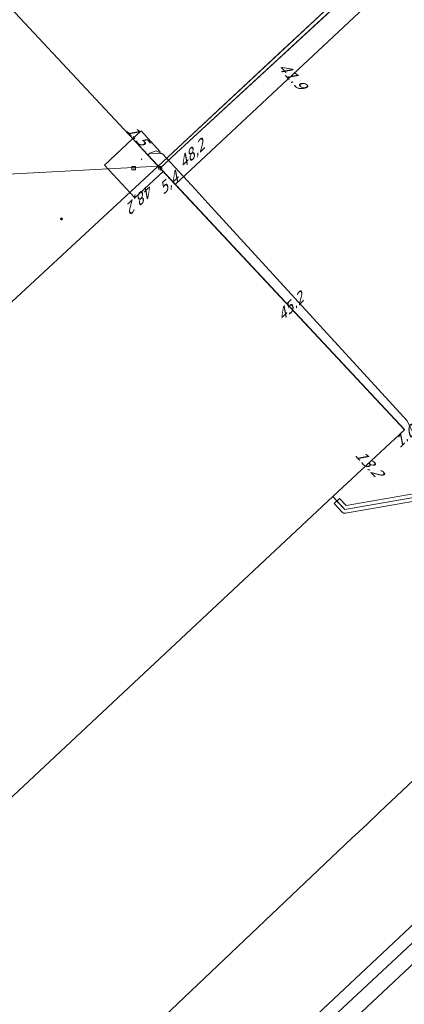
# Model space of a CAD drawing. Header units: metres. Extents: x 124576 to 133557, y 395865 to 402386.
# Tile 252 of 256: x 128837 to 128888, y 401571 to 401704. Entities that reach past the tile are written whole.
import ezdxf
from ezdxf.enums import TextEntityAlignment as Align

# ---------------------------------------------------------------- set-up
doc = ezdxf.new("R2010")
doc.units = ezdxf.units.M
doc.header["$MEASUREMENT"] = 0
for name, color, linetype, lineweight, true_color in [('LG_Datatransport', 3, 'Continuous', 13, 0x00ff00), ('LG_Datatransport_Eurofiber_Nederland_BV', 3, 'Continuous', 13, 0x00ff00), ('LG_Datatransport_KPN_BV', 3, 'Continuous', 13, 0x00ff00), ('LG_Datatransport_Ziggo_BV', 3, 'Continuous', 13, 0x00ff00), ('LG_Laag_Spanning', 7, 'Continuous', 13, 0x960000), ('LG_Midden_Spanning', 7, 'Continuous', 13, 0xd20000), ('LG_Midden_Spanning_Enexis_Netbeheer_BV', 7, 'Continuous', 13, 0xd20000), ('LG_Midden_Spanning_Fudura', 7, 'Continuous', 13, 0xd20000), ('LG_Riool_Vrij_Verval_Gemeente_Tilburg_Ruimtelijke_Uitvoering', 7, 'Continuous', 13, 0xca00a0), ('MV_Datatransport_lijn', 3, 'Continuous', 0, 0x00ff00)]:
    doc.layers.add(name, color=color, linetype=linetype, lineweight=lineweight, true_color=true_color)
for name, color, linetype, lineweight in [('LG_Datatransport_P_KPN_BV', 7, 'Continuous', 0), ('LG_Laag_Spanning_P_Enexis_Netbeheer_BV', 7, 'Continuous', 0), ('LG_Midden_Spanning_P_Enexis_Netbeheer_BV', 7, 'Continuous', 0), ('MV_Datatransport', 7, 'Continuous', 0), ('MV_Midden_Spanning', 7, 'Continuous', 0), ('MV_Midden_Spanning_lijn', 7, 'Continuous', 0), ('MV_Midden_Spanning_pijl', 7, 'Continuous', 0)]:
    doc.layers.add(name, color=color, linetype=linetype, lineweight=lineweight)
doc.styles.add('Klic_Annotatie', font='verdanai.ttf', dxfattribs={"oblique": 20, "height": 1.4})
doc.styles.add('Style-Arial Narrow', font='ARIALN.TTF')

# ---------------------------------------------------------------- blocks, each defined once
blk = doc.blocks.new('m_pijl_1')
at = {"layer": 'MV_Midden_Spanning_pijl'}
blk.add_hatch(color=7, dxfattribs=at).paths.add_polyline_path([(-1, -0.3), (-1, 0), (-1, 0.3), (0, 0)])
at = {"layer": 'MV_Midden_Spanning_pijl', "flags": 128}
blk.add_lwpolyline([(-1, 0), (-1, 0.3), (0, 0), (-1, -0.3), (-1, 0)], close=True, dxfattribs=at)
blk = doc.blocks.new('Klantstation')
at = {"layer": 'LG_Laag_Spanning_P_Enexis_Netbeheer_BV', "flags": 128}
blk.add_lwpolyline([(-2.5, -2.3), (2.5, -2.3), (2.5, 2.3), (-2.5, 2.3), (-2.5, -2.3)], close=True, dxfattribs=at)
at = {"layer": 'LG_Laag_Spanning_P_Enexis_Netbeheer_BV', "color": 7, "linetype": 'Continuous', "style": 'Style-Arial Narrow'}
blk.add_text('K', height=3.5, dxfattribs=at).set_placement((0, 0), align=Align.MIDDLE_CENTER)
blk = doc.blocks.new('Klantstation_1')
at = {"layer": 'LG_Midden_Spanning_P_Enexis_Netbeheer_BV', "flags": 128}
blk.add_lwpolyline([(-2.5, -2.3), (2.5, -2.3), (2.5, 2.3), (-2.5, 2.3), (-2.5, -2.3)], close=True, dxfattribs=at)
at = {"layer": 'LG_Midden_Spanning_P_Enexis_Netbeheer_BV', "color": 7, "linetype": 'Continuous', "style": 'Style-Arial Narrow'}
blk.add_text('K', height=3.5, dxfattribs=at).set_placement((0, 0), align=Align.MIDDLE_CENTER)
blk = doc.blocks.new('Mof_2')
at = {"layer": 'LG_Datatransport_P_KPN_BV'}
h = blk.add_hatch(color=256, dxfattribs=at)
edge = h.paths.add_edge_path()
edge.add_arc((0, 0), 2, 0, 360)
blk = doc.blocks.new('Onbekend_3')
at = {"layer": 'LG_Datatransport_P_KPN_BV'}
blk.add_hatch(color=256, dxfattribs=at).paths.add_polyline_path([(-0.3, -1.1, -0.262633), (0.2, 0.2), (0.6, 0.5, 0.379827), (0.7, 1.3), (0.7, 1.3, 0.228508), (0, 1.5), (0, 1.5, 0.459053), (-0.8, 0.8), (-1.3, 0.9, -0.414214), (-0.1, 2, -0.243799), (1.1, 1.5, -0.379827), (0.9, 0.1), (0.5, -0.2, 0.262633), (0.2, -1.1), (-0.2, -1.1)])
blk.add_circle((0, 0), 2.5, dxfattribs=at)
at = {"layer": 'LG_Datatransport_P_KPN_BV', "extrusion": (0, 0, -1)}
blk.add_solid([(0.3, -2.1), (-0.2, -2.1), (0.3, -1.5), (-0.2, -1.5)], dxfattribs=at)

msp = doc.modelspace()

# ---------------------------------------------------------------- linework, layer by layer
at = {"layer": 'LG_Datatransport', "flags": 128}
for points in [[(128828.66, 401592.63), (128828.67, 401592.63), (128828.67, 401592.63), (128828.67, 401592.63), (128828.67, 401592.63), (128828.67, 401592.63), (128878.82, 401639.52), (128888.47, 401648.52), (128888.47, 401648.53), (128888.47, 401648.53), (128888.47, 401648.53), (128888.47, 401648.53), (128888.47, 401648.53), (128888.47, 401648.53), (128888.47, 401648.53), (128888.47, 401648.53), (128888.47, 401648.54), (128888.47, 401648.54), (128888.47, 401648.54), (128888.47, 401648.54), (128806.52, 401736.2)], [(128909.69, 401642.37), (128909.52, 401643.36), (128880.62, 401638.33), (128879.74, 401639.27), (128879.01, 401638.59), (128880.07, 401637.45), (128880.28, 401637.31), (128880.52, 401637.3), (128909.69, 401642.37)]]:
    msp.add_lwpolyline(points, dxfattribs=at)
at = {"layer": 'LG_Datatransport_Eurofiber_Nederland_BV'}
msp.add_line((128855.27, 401684.03), (128887.61, 401714.14), dxfattribs=at)
at = {"layer": 'LG_Datatransport_Eurofiber_Nederland_BV', "flags": 128}
for points in [[(128822.36, 401802.42), (128824.58, 401800.66), (128820.7, 401797.04), (128830.29, 401788.59), (128836.06, 401783.24), (128840.65, 401778.92), (128846.44, 401769.54), (128850.66, 401760.99), (128855.43, 401748.96), (128861.54, 401742.16), (128876.86, 401725.65), (128887.61, 401714.14), (128871.44, 401699.09), (128855.27, 401684.03), (128827.54, 401658.32)], [(128822.36, 401802.42), (128824.58, 401800.66), (128820.7, 401797.04), (128830.29, 401788.59), (128836.06, 401783.24), (128840.65, 401778.92), (128846.44, 401769.54), (128850.66, 401760.99), (128855.43, 401748.96), (128861.54, 401742.16), (128876.86, 401725.65), (128887.61, 401714.14), (128871.44, 401699.09), (128855.27, 401684.03), (128833.42, 401682.85)]]:
    msp.add_lwpolyline(points, dxfattribs=at)
at = {"layer": 'LG_Datatransport_KPN_BV'}
msp.add_line((128857.74, 401685.79), (128886.54, 401712.38), dxfattribs=at)
at = {"layer": 'LG_Datatransport_KPN_BV', "flags": 128}
msp.add_lwpolyline([(128886.83, 401712.64), (128886.54, 401712.38), (128857.74, 401685.79), (128855.55, 401683.74)], dxfattribs=at)
at = {"layer": 'LG_Datatransport_Ziggo_BV'}
msp.add_line((128878.81, 401639.53), (128880.43, 401637.78), dxfattribs=at)
msp.add_line((128878.81, 401639.53), (128880.43, 401637.78), dxfattribs=at)
at = {"layer": 'LG_Datatransport_Ziggo_BV', "flags": 128}
for points in [[(128878.81, 401639.53), (128880.43, 401637.78), (128909.6, 401642.87), (128922.4, 401628.81), (128946.48, 401650.74), (128948.11, 401649.41), (128951.53, 401647.58), (128957.63, 401645.93), (128959.21, 401645.43)], [(128878.81, 401639.53), (128880.43, 401637.78), (128909.6, 401642.87), (128922.4, 401628.81), (128946.48, 401650.74), (128948.11, 401649.41), (128951.53, 401647.58), (128957.63, 401645.93), (128959.21, 401645.43)], [(128945.98, 401650.29), (128922.4, 401628.81), (128909.6, 401642.87), (128880.43, 401637.78)], [(128945.98, 401650.29), (128922.4, 401628.81), (128909.6, 401642.87), (128880.43, 401637.78)], [(128909.6, 401642.87), (128880.43, 401637.78), (128879.37, 401638.93)]]:
    msp.add_lwpolyline(points, dxfattribs=at)
at = {"layer": 'LG_Laag_Spanning', "flags": 128}
msp.add_lwpolyline([(128852.15, 401679.76), (128852.15, 401679.76), (128852.15, 401679.76), (128852.15, 401679.76), (128852.15, 401679.76), (128852.15, 401679.76), (128855.95, 401683.3), (128855.95, 401683.31), (128855.95, 401683.31), (128855.95, 401683.31), (128855.95, 401683.31), (128855.95, 401683.31), (128855.95, 401683.31), (128855.95, 401683.31), (128855.95, 401683.31), (128855.95, 401683.32), (128855.95, 401683.32), (128855.95, 401683.32), (128855.95, 401683.32), (128851.86, 401687.7), (128851.86, 401687.7), (128851.86, 401687.7), (128851.86, 401687.7), (128851.86, 401687.7), (128851.86, 401687.7), (128851.85, 401687.7), (128851.85, 401687.7), (128851.85, 401687.7), (128851.85, 401687.7), (128851.85, 401687.7), (128851.85, 401687.7), (128851.85, 401687.7), (128848.06, 401684.15), (128848.06, 401684.15), (128848.06, 401684.15), (128848.05, 401684.15), (128848.05, 401684.15), (128848.05, 401684.15), (128848.05, 401684.15), (128848.05, 401684.15), (128848.05, 401684.14), (128848.05, 401684.14), (128848.05, 401684.14), (128848.06, 401684.14), (128848.06, 401684.14), (128852.14, 401679.76), (128852.14, 401679.76), (128852.14, 401679.76), (128852.14, 401679.76), (128852.14, 401679.76), (128852.15, 401679.76), (128852.15, 401679.76), (128852.15, 401679.76)], dxfattribs=at)
at = {"layer": 'LG_Midden_Spanning', "flags": 128}
msp.add_lwpolyline([(128852.15, 401679.76), (128852.15, 401679.76), (128852.15, 401679.76), (128852.15, 401679.76), (128852.15, 401679.76), (128852.15, 401679.76), (128855.95, 401683.3), (128855.95, 401683.31), (128855.95, 401683.31), (128855.95, 401683.31), (128855.95, 401683.31), (128855.95, 401683.31), (128855.95, 401683.31), (128855.95, 401683.31), (128855.95, 401683.31), (128855.95, 401683.32), (128855.95, 401683.32), (128855.95, 401683.32), (128855.95, 401683.32), (128853.91, 401685.5), (128851.86, 401687.7), (128851.86, 401687.7), (128851.86, 401687.7), (128851.86, 401687.7), (128851.86, 401687.7), (128851.86, 401687.7), (128851.85, 401687.7), (128851.85, 401687.7), (128851.85, 401687.7), (128851.85, 401687.7), (128851.85, 401687.7), (128851.85, 401687.7), (128851.85, 401687.7), (128848.06, 401684.15), (128848.06, 401684.15), (128848.06, 401684.15), (128848.05, 401684.15), (128848.05, 401684.15), (128848.05, 401684.15), (128848.05, 401684.15), (128848.05, 401684.15), (128848.05, 401684.14), (128848.05, 401684.14), (128848.05, 401684.14), (128848.06, 401684.14), (128848.06, 401684.14), (128852.14, 401679.76), (128852.14, 401679.76), (128852.14, 401679.76), (128852.14, 401679.76), (128852.14, 401679.76), (128852.15, 401679.76), (128852.15, 401679.76), (128852.15, 401679.76)], dxfattribs=at)
at = {"layer": 'LG_Midden_Spanning_Enexis_Netbeheer_BV', "flags": 128}
for points in [[(128853.9, 401685.49), (128854.18, 401685.75), (128855.87, 401685.69), (128860.35, 401680.81), (128861.97, 401679.04), (128888.85, 401649.73)], [(128853.9, 401685.49), (128854.18, 401685.75), (128855.87, 401685.69), (128860.35, 401680.81), (128861.97, 401679.04), (128888.85, 401649.73), (128889.35, 401648.68), (128889.85, 401647.63), (128900.7, 401636.02)], [(128896.93, 401608.13), (128896.5, 401607.74), (128893.57, 401604.99), (128885.12, 401597.04), (128883.38, 401595.4), (128881.35, 401593.49), (128851.66, 401565.31), (128797.25, 401514.24), (128795.5, 401512.6), (128794.58, 401511.74), (128793.74, 401511.77), (128787.94, 401517.99), (128769.66, 401537.59)], [(128896.5, 401607.74), (128893.57, 401604.99), (128885.12, 401597.04), (128883.38, 401595.4), (128881.35, 401593.49), (128851.66, 401565.31), (128797.25, 401514.24), (128795.5, 401512.6), (128794.58, 401511.74), (128793.74, 401511.77)], [(128918.92, 401604.01), (128910.31, 401595.99), (128908.85, 401594.63), (128891.32, 401578.19), (128874.05, 401562.02), (128872.59, 401560.65), (128856.53, 401545.55), (128856.2, 401545.16), (128856.18, 401545.14), (128855.99, 401544.73), (128855.99, 401544.72), (128855.96, 401544.29), (128856.04, 401543.86), (128856.05, 401543.84), (128856.3, 401543.43), (128856.64, 401543.07), (128857.58, 401542.06)], [(128874.05, 401562.02), (128891.32, 401578.19)], [(128891.32, 401578.19), (128874.05, 401562.02)], [(128874.05, 401562.02), (128891.32, 401578.19)], [(128874.05, 401562.02), (128891.32, 401578.19)], [(128874.05, 401562.02), (128891.32, 401578.19)], [(128874.05, 401562.02), (128891.32, 401578.19)], [(128891.32, 401578.19), (128874.05, 401562.02)], [(128891.32, 401578.19), (128874.05, 401562.02)], [(128891.32, 401578.19), (128874.05, 401562.02)], [(128891.32, 401578.19), (128874.05, 401562.02)]]:
    msp.add_lwpolyline(points, dxfattribs=at)
at = {"layer": 'LG_Midden_Spanning_Fudura', "flags": 128}
for points in [[(128853.9, 401685.49), (128854.18, 401685.75), (128855.04, 401686.07), (128855.87, 401685.69), (128860.35, 401680.81), (128861.97, 401679.04), (128888.85, 401649.73)], [(128896.93, 401608.13), (128896.5, 401607.74), (128893.57, 401604.99), (128885.12, 401597.04), (128883.38, 401595.4), (128881.35, 401593.49), (128851.66, 401565.31), (128797.25, 401514.24), (128795.5, 401512.6), (128794.58, 401511.74), (128794.15, 401511.58), (128793.74, 401511.77), (128787.94, 401517.99), (128769.66, 401537.59)]]:
    msp.add_lwpolyline(points, dxfattribs=at)
at = {"layer": 'LG_Riool_Vrij_Verval_Gemeente_Tilburg_Ruimtelijke_Uitvoering'}
for p, q in [((128919.69, 401610.09), (128875.98, 401569.14)), ((128919.4, 401607.25), (128875.31, 401566.2))]:
    msp.add_line(p, q, dxfattribs=at)
at = {"layer": 'MV_Datatransport_lijn'}
msp.add_line((128888.46, 401648.53), (128878.81, 401639.53), dxfattribs=at)
at = {"layer": 'MV_Midden_Spanning_lijn'}
msp.add_line((128853.01, 401688.77), (128855.54, 401685.94), dxfattribs=at)
at = {"layer": 'MV_Midden_Spanning_pijl'}
for p, q in [((128857.6, 401681.55), (128888.96, 401710.88)), ((128851.85, 401687.69), (128852.95, 401688.72)), ((128857.59, 401681.55), (128853.9, 401685.49)), ((128888.46, 401648.53), (128857.59, 401681.55))]:
    msp.add_line(p, q, dxfattribs=at)

# ---------------------------------------------------------------- block references
at = {"layer": 'LG_Datatransport_P_KPN_BV', "xscale": 0.1, "yscale": 0.1, "zscale": 0.1}
for name, p in [('Onbekend_3', (128855.55, 401683.74)), ('Mof_2', (128842.26, 401676.91))]:
    msp.add_blockref(name, p, dxfattribs=at)
at = {"layer": 'LG_Laag_Spanning_P_Enexis_Netbeheer_BV', "xscale": 0.1, "yscale": 0.1, "zscale": 0.1}
msp.add_blockref('Klantstation', (128852, 401683.73), dxfattribs=at)
at = {"layer": 'LG_Midden_Spanning_P_Enexis_Netbeheer_BV', "xscale": 0.1, "yscale": 0.1, "zscale": 0.1}
msp.add_blockref('Klantstation_1', (128852, 401683.73), dxfattribs=at)
at = {"layer": 'MV_Midden_Spanning_pijl'}
for p, xscale, yscale, zscale, rotation in [((128852, 401688), 0.1, 0.1, 0.1, 43), ((128853, 401685), 0.09999999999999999, 0.09999999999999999, 0.09999999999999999, 133), ((128857, 401681), 0.09999999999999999, 0.09999999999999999, 0.09999999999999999, 133)]:
    msp.add_blockref('m_pijl_1', p, dxfattribs=dict(at, xscale=xscale, yscale=yscale, zscale=zscale, rotation=rotation))

# ---------------------------------------------------------------- texts
at = {"layer": 'MV_Datatransport', "style": 'Klic_Annotatie', "oblique": 20}
for s, rotation, p in [('48,2', 43.1, (128859.71, 401685.6)), ('48,2', 223, (128853.05, 401679.8)), ('13.2', 313, (128883.63, 401644.03))]:
    msp.add_text(s, height=1.4, rotation=rotation, dxfattribs=at).set_placement(p, align=Align.MIDDLE_CENTER)
at = {"layer": 'MV_Midden_Spanning', "style": 'Klic_Annotatie', "oblique": 20}
for s, rotation, p in [('41.9', 313, (128873.28, 401696.22)), ('1.5', 313, (128852.4, 401688.2)), ('5.4', 43, (128856.61, 401681.65)), ('45.2', 43, (128873.03, 401665.04)), ('1.0', 43, (128888.42, 401647.5))]:
    msp.add_text(s, height=1.4, rotation=rotation, dxfattribs=at).set_placement(p, align=Align.MIDDLE_CENTER)

doc.saveas('drawing.dxf')
